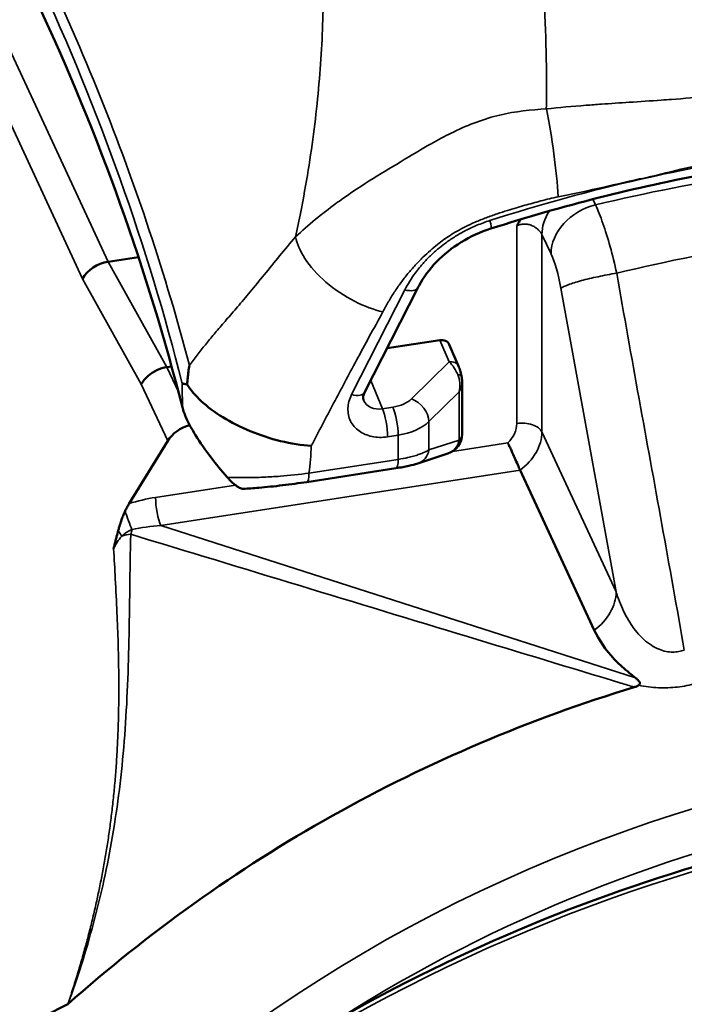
# Model space of a CAD drawing. Header units: millimetres. Extents: x 0 to 2239, y -60 to 841.
# Tile 116 of 165: x 1045.84 to 1049.07, y 215.5 to 220.29. Entities that reach past the tile are written whole.
import ezdxf

# ---------------------------------------------------------------- set-up
doc = ezdxf.new("R2010")
doc.units = ezdxf.units.MM
doc.layers.add('Sichtbar (ISO)', color=7, linetype='Continuous', lineweight=50)
doc.layers.add('Sichtbar schmal (ISO)', color=7, linetype='Continuous', lineweight=35)

msp = doc.modelspace()

# ---------------------------------------------------------------- linework, layer by layer
at = {"layer": 'Sichtbar (ISO)'}
for p, q in [((1046.4142, 219.131), (1046.266, 219.1081)), ((1047.5145, 218.4721), (1047.7732, 218.9813)), ((1047.6236, 218.6868), (1047.8802, 218.7265)), ((1047.9259, 218.7059), (1047.9712, 218.6005)), ((1047.4957, 218.667), (1047.4957, 218.667)), ((1046.5527, 218.5956), (1046.5753, 218.5991)), ((1047.9888, 218.5259), (1047.9888, 218.2698)), ((1046.3683, 217.9313), (1046.5566, 218.2361)), ((1047.2601, 218.2223), (1047.2601, 218.2223)), ((1047.7728, 218.1267), (1047.9199, 218.1748)), ((1047.2331, 218.0365), (1047.667, 218.1036)), ((1048.2707, 218.0945), (1048.6318, 217.3164))]:
    msp.add_line(p, q, dxfattribs=at)
msp.add_arc((1047.8888, 218.2698), 0.1, 288.0912, 0, dxfattribs=at)
for centre, major_axis, ratio, start_param, end_param in [((1045.6008, 220.9144), (6.4402, 2.9889), 0.788675, 0, 3.141593), ((1016.9471, 215.8809), (30, 0), 0.57735, 0.145967, 0.261799), ((1046.3384, 219.325), (1.542, 0.7157), 0.788675, 6.056529, 6.056539), ((1046.2669, 218.9835), (0.1336, 0.0683), 0.799638, 1.189457, 2.236925), ((1047.8802, 218.6857), (0.0454, 0.0211), 0.788576, 6.260212, 7.502679), ((1047.6004, 218.4756), (-0.0889, -0.046), 0.790933, 6.217058, 6.217155), ((1046.3384, 219.325), (-1.542, -0.7157), 0.788675, 1.879915, 1.880004), ((1046.6821, 218.1942), (0.1361, 0.0631), 0.788675, 1.34622, 2.267114), ((1046.3384, 219.325), (3.1294, 1.4524), 0.788675, 5.255705, 5.255717), ((1046.3384, 219.325), (3.1294, 1.4524), 0.788675, 4.937221, 4.937227), ((1046.3384, 219.325), (3.1294, 1.4524), 0.788675, 4.347692, 4.347693), ((1046.3384, 219.325), (3.1294, 1.4524), 0.788675, 4.354976, 4.355039), ((1046.3384, 219.325), (-3.9684, -1.8418), 0.788675, 1.174616, 1.175059)]:
    msp.add_ellipse(centre, major_axis=major_axis, ratio=ratio, start_param=start_param, end_param=end_param, dxfattribs=at)
for points, knots in [([(1050.7807, 219.6796), (1050.6062, 219.6813), (1050.4305, 219.6772), (1050.0773, 219.6572), (1049.8998, 219.6414), (1049.5443, 219.5979), (1049.3663, 219.5704), (1049.0107, 219.5038), (1048.8331, 219.4648), (1048.4796, 219.3754), (1048.3035, 219.325), (1048.1288, 219.2692)], [4.5197954, 4.5197954, 4.5197954, 4.5197954, 4.5968328, 4.5968328, 4.6738703, 4.6738703, 4.7509077, 4.7509077, 4.8279451, 4.8279451, 4.9049826, 4.9049826, 4.9049826, 4.9049826]), ([(1048.2742, 219.3143), (1048.2732, 219.3128), (1048.2722, 219.3112), (1048.2712, 219.3097), (1048.2693, 219.3068), (1048.2675, 219.3039), (1048.2656, 219.301), (1048.2639, 219.2982), (1048.2622, 219.2954), (1048.2606, 219.2927), (1048.2585, 219.2892), (1048.2565, 219.2858), (1048.2546, 219.2824)], [0.8876184, 0.8876184, 0.8876184, 0.8876184, 0.9032739, 0.9032739, 0.9032739, 0.9337539, 0.9337539, 0.9337539, 0.9629117, 0.9629117, 0.9629117, 1, 1, 1, 1]), ([(1048.1288, 219.2692), (1048.0786, 219.2532), (1048.0292, 219.2305), (1047.9401, 219.1756), (1047.8992, 219.1429), (1047.83, 219.0718), (1047.8009, 219.0325), (1047.7771, 218.9888), (1047.7752, 218.985), (1047.7732, 218.9813)], [0, 0, 0, 0, 0.03180554, 0.03180554, 0.06311867, 0.06311867, 0.09441952, 0.09441952, 0.09736464, 0.09736464, 0.09736464, 0.09736464]), ([(1046.6623, 218.6039), (1046.6604, 218.5939), (1046.6587, 218.5838), (1046.6573, 218.5736), (1046.6558, 218.5633), (1046.6546, 218.553), (1046.6537, 218.5426), (1046.6527, 218.5322), (1046.652, 218.5217), (1046.6515, 218.5112)], [0, 0, 0, 0, 0.333333, 0.333333, 0.333333, 0.666667, 0.666667, 0.666667, 1, 1, 1, 1]), ([(1046.4281, 218.5128), (1046.4365, 218.5268), (1046.4474, 218.5399), (1046.4602, 218.5513), (1046.473, 218.5627), (1046.4877, 218.5724), (1046.5034, 218.58), (1046.5191, 218.5875), (1046.5359, 218.5928), (1046.5527, 218.5956)], [0, 0, 0, 0, 0.333333, 0.333333, 0.333333, 0.666667, 0.666667, 0.666667, 1, 1, 1, 1]), ([(1047.9712, 218.6005), (1047.974, 218.5938), (1047.9767, 218.5866), (1047.9817, 218.5703), (1047.9841, 218.5612), (1047.9862, 218.5515)], [0, 0, 0, 0, 0.00585217, 0.00585217, 0.01201396, 0.01201396, 0.01201396, 0.01201396]), ([(1047.5145, 218.4721), (1047.511, 218.4653), (1047.5089, 218.4589), (1047.507, 218.4485), (1047.5071, 218.4443), (1047.5079, 218.4384), (1047.5085, 218.4363), (1047.5093, 218.4343)], [0, 0, 0, 0, 0.00668597, 0.00668597, 0.01339112, 0.01339112, 0.01857289, 0.01857289, 0.01857289, 0.01857289]), ([(1046.628, 218.4001), (1046.6324, 218.3831), (1046.6393, 218.3643), (1046.66, 218.3188), (1046.6747, 218.2918), (1046.7138, 218.2287), (1046.7395, 218.1922), (1046.7919, 218.1236), (1046.8184, 218.0913), (1046.8458, 218.0598)], [-0.09332954, -0.09332954, -0.09332954, -0.09332954, -0.07539795, -0.07539795, -0.05318746, -0.05318746, -0.02508249, -0.02508249, -0.000001, -0.000001, -0.000001, -0.000001]), ([(1048.211, 218.2267), (1048.2112, 218.2264), (1048.2113, 218.2261), (1048.2143, 218.2204), (1048.2171, 218.2146), (1048.223, 218.2022), (1048.226, 218.1957), (1048.2344, 218.1772), (1048.2397, 218.165), (1048.25, 218.1413), (1048.2548, 218.1301), (1048.2636, 218.1101), (1048.2675, 218.1014), (1048.2707, 218.0945)], [-0.06481595, -0.06481595, -0.06481595, -0.06481595, -0.06458099, -0.06458099, -0.0600004, -0.0600004, -0.05543711, -0.05543711, -0.04744861, -0.04744861, -0.03979678, -0.03979678, -0.03229049, -0.03229049, -0.03229049, -0.03229049]), ([(1047.7728, 218.1267), (1047.7598, 218.1225), (1047.7454, 218.1187), (1047.7198, 218.1131), (1047.7102, 218.1111), (1047.6895, 218.1073), (1047.6784, 218.1054), (1047.667, 218.1036)], [0, 0, 0, 0, 0.01242141, 0.01242141, 0.01917124, 0.01917124, 0.02621897, 0.02621897, 0.02621897, 0.02621897]), ([(1046.9246, 218.0033), (1046.9241, 218.0032), (1046.9237, 218.0032), (1046.9207, 218.0033), (1046.918, 218.0038), (1046.9091, 218.0065), (1046.9023, 218.01), (1046.8875, 218.0198), (1046.8796, 218.0261), (1046.8628, 218.0413), (1046.854, 218.0503), (1046.8458, 218.0598)], [0.0026544, 0.0026544, 0.0026544, 0.0026544, 0.00330787, 0.00330787, 0.00669954, 0.00669954, 0.01316231, 0.01316231, 0.01983211, 0.01983211, 0.02730395, 0.02730395, 0.02730395, 0.02730395]), ([(1047.2331, 218.0365), (1047.1947, 218.0306), (1047.1545, 218.0251), (1047.0759, 218.0157), (1047.0366, 218.0117), (1046.9736, 218.0064), (1046.9483, 218.0046), (1046.9246, 218.0033)], [0, 0, 0, 0, 0.0237793, 0.0237793, 0.04778574, 0.04778574, 0.06492976, 0.06492976, 0.06492976, 0.06492976]), ([(1046.3683, 217.9313), (1046.3649, 217.9258), (1046.3616, 217.9201), (1046.3553, 217.9082), (1046.3523, 217.9021), (1046.3494, 217.8959)], [-0.008444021, -0.008444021, -0.008444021, -0.008444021, -0.004222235, -0.004222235, -0.000001, -0.000001, -0.000001, -0.000001]), ([(1046.3157, 217.8003), (1046.3161, 217.8015), (1046.3164, 217.8028), (1046.3168, 217.804), (1046.3185, 217.81), (1046.3202, 217.8159), (1046.322, 217.8217), (1046.3234, 217.8262), (1046.3248, 217.8307), (1046.3262, 217.8352), (1046.3268, 217.8371), (1046.3275, 217.8391), (1046.3281, 217.8411), (1046.3306, 217.8484), (1046.3331, 217.8556), (1046.3356, 217.8625), (1046.3362, 217.864), (1046.3368, 217.8655), (1046.3373, 217.867), (1046.3398, 217.8735), (1046.3423, 217.8797), (1046.3449, 217.8857), (1046.3464, 217.8892), (1046.3479, 217.8926), (1046.3494, 217.8959)], [0, 0, 0, 0, 0.03417, 0.03417, 0.03417, 0.201019, 0.201019, 0.201019, 0.333333, 0.333333, 0.333333, 0.393032, 0.393032, 0.393032, 0.617171, 0.617171, 0.617171, 0.666667, 0.666667, 0.666667, 0.878969, 0.878969, 0.878969, 1, 1, 1, 1]), ([(1046.2933, 217.7121), (1046.2941, 217.7158), (1046.295, 217.7195), (1046.2959, 217.7232), (1046.2975, 217.7297), (1046.299, 217.7361), (1046.3006, 217.7425), (1046.3022, 217.7491), (1046.3038, 217.7556), (1046.3054, 217.7621), (1046.3063, 217.7653), (1046.3071, 217.7686), (1046.308, 217.7719), (1046.3105, 217.7815), (1046.313, 217.791), (1046.3157, 217.8003)], [0, 0, 0, 0, 0.119685, 0.119685, 0.119685, 0.333333, 0.333333, 0.333333, 0.554019, 0.554019, 0.554019, 0.666667, 0.666667, 0.666667, 1, 1, 1, 1]), ([(1048.6318, 217.3164), (1048.6545, 217.2674), (1048.6864, 217.2199), (1048.7485, 217.1543), (1048.7685, 217.1359), (1048.8, 217.1097), (1048.8068, 217.1041), (1048.821, 217.0927), (1048.8268, 217.088), (1048.8325, 217.0834)], [-0.08923237, -0.08923237, -0.08923237, -0.08923237, -0.03698328, -0.03698328, -0.01302907, -0.01302907, -0.0058798, -0.0058798, -0.00000489, -0.00000489, -0.00000489, -0.00000489]), ([(1048.8325, 217.0834), (1048.8363, 217.0804), (1048.8401, 217.077), (1048.8464, 217.0707), (1048.8493, 217.0673), (1048.8525, 217.0616), (1048.8533, 217.0592), (1048.8533, 217.0553), (1048.853, 217.0537), (1048.8515, 217.0513), (1048.8508, 217.0504), (1048.8491, 217.0488), (1048.8481, 217.0481), (1048.847, 217.0474)], [0.00000305, 0.00000305, 0.00000305, 0.00000305, 0.00391622, 0.00391622, 0.00731313, 0.00731313, 0.0096937, 0.0096937, 0.0112884, 0.0112884, 0.01223052, 0.01223052, 0.01316175, 0.01316175, 0.01316175, 0.01316175]), ([(1046.0704, 215.4957), (1046.4595, 215.8426), (1046.892, 216.152), (1047.8247, 216.6752), (1048.3194, 216.8835), (1048.8262, 217.0385)], [0.0000057, 0.0000057, 0.0000057, 0.0000057, 0.3206486, 0.3206486, 0.6427156, 0.6427156, 0.6427156, 0.6427156]), ([(1048.8262, 217.0385), (1048.8276, 217.0389), (1048.8336, 217.0409), (1048.8406, 217.0438), (1048.845, 217.0462), (1048.847, 217.0474)], [0.0000088, 0.0000088, 0.0000088, 0.0000088, 0.3333333, 0.6666667, 1, 1, 1, 1]), ([(1056.2194, 213.7718), (1055.9847, 214.2774), (1055.6476, 214.7352), (1054.8021, 215.5102), (1054.2934, 215.8268), (1053.1544, 216.2877), (1052.5236, 216.431), (1051.2041, 216.5289), (1050.5155, 216.483), (1049.1507, 216.2064), (1048.4749, 215.9757), (1047.2045, 215.3527), (1046.6102, 214.9606), (1045.5635, 214.0542), (1045.1112, 213.5401), (1044.3951, 212.4419), (1044.1312, 211.858), (1043.8197, 210.6803), (1043.7716, 210.0867), (1043.8846, 209.0549), (1044.0083, 208.6084), (1044.2007, 208.1939)], [3.492472, 3.492472, 3.492472, 3.492472, 3.809585, 3.809585, 4.127835, 4.127835, 4.447926, 4.447926, 4.769018, 4.769018, 5.090415, 5.090415, 5.41186, 5.41186, 5.733233, 5.733233, 6.054217, 6.054217, 6.374033, 6.374033, 6.634065, 6.634065, 6.634065, 6.634065])]:
    msp.add_open_spline(points, degree=3, knots=knots, dxfattribs=at)
for points in [[(1046.6515, 218.5112), (1046.6477, 218.5118), (1046.6409, 218.5129), (1046.6329, 218.5147), (1046.629, 218.5159), (1046.6274, 218.5165)], [(1047.255, 218.2125), (1047.2074, 218.2158), (1047.1055, 218.231), (1046.9538, 218.2817), (1046.8205, 218.3493), (1046.7135, 218.4292), (1046.6674, 218.4848), (1046.6515, 218.5112)], [(1047.9862, 218.5515), (1047.988, 218.5431), (1047.9888, 218.5345), (1047.9888, 218.5259)]]:
    msp.add_open_spline(points, degree=3, dxfattribs=at)
msp.add_rational_spline([(1044.6526, 214.1773), (1045.216, 215.0893), (1046.0704, 215.4957)], [1.04286968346, 1.04286968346, 1.01389394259], degree=2, dxfattribs=at)
at = {"layer": 'Sichtbar schmal (ISO)'}
for p, q in [((1046.266, 219.1081), (1044.2194, 223.5179)), ((1046.1414, 219.0254), (1044.0939, 223.4372)), ((1048.6246, 219.412), (1048.6377, 219.3842)), ((1048.2546, 219.2824), (1048.2546, 218.3209)), ((1048.377, 219.2398), (1048.377, 218.2801)), ((1048.377, 219.2398), (1048.4218, 219.1457)), ((1046.5527, 218.5956), (1046.266, 219.1081)), ((1046.1414, 219.0254), (1046.4281, 218.5128)), ((1047.71, 218.9708), (1047.4512, 218.4617)), ((1048.4696, 218.9787), (1048.7381, 217.5021)), ((1047.9254, 218.6212), (1047.8802, 218.7265)), ((1047.4908, 218.6579), (1047.4908, 218.658)), ((1047.9254, 218.6212), (1047.7421, 218.4408)), ((1046.5527, 218.5956), (1046.6087, 218.4748)), ((1046.5566, 218.2361), (1046.4281, 218.5128)), ((1047.6007, 218.3931), (1047.5439, 218.53)), ((1047.8276, 218.3304), (1047.9747, 218.4752)), ((1047.9747, 218.2403), (1047.9747, 218.4752)), ((1047.6007, 218.3931), (1047.652, 218.401)), ((1047.8276, 218.3304), (1047.8276, 218.1922)), ((1048.377, 218.2801), (1048.7381, 217.5021)), ((1047.6776, 218.2644), (1047.6263, 218.2565)), ((1047.6776, 218.1467), (1047.6776, 218.2644)), ((1047.9747, 218.2403), (1047.8276, 218.1922)), ((1047.9418, 218.185), (1048.211, 218.2267)), ((1047.6776, 218.1467), (1047.2437, 218.0796)), ((1048.2707, 218.0945), (1046.5233, 217.8241)), ((1046.4974, 217.9616), (1046.8855, 218.0216)), ((1048.8324, 217.0834), (1046.5233, 217.8241))]:
    msp.add_line(p, q, dxfattribs=at)
for centre, major_axis, ratio, start_param, end_param in [((1016.9474, 216.1346), (29.9993, -0.2322), 0.580179, 0.150608, 0.266292), ((1048.3822, 219.6628), (0.0603, -0.4137), 0.115885, 0.938211, 2.028049), ((1049.4659, 213.7007), (-6.5824, -3.0549), 0.788675, 4.274802, 4.448204), ((1049.3867, 213.2972), (-6.9268, -3.2147), 0.788675, 4.259797, 4.463222), ((1049.4659, 213.7007), (-6.5824, -3.0549), 0.788675, 4.448204, 4.554103), ((1048.6632, 219.183), (-0.2259, -0.1071), 0.7967, 4.456887, 5.925962), ((1048.6185, 219.2772), (-0.2259, -0.1071), 0.7967, 5.36622, 5.925978), ((1048.0984, 219.3644), (0.0304, -0.0953), 0.09691, 0, 0.914741), ((1049.4823, 213.1008), (-6.775, -3.1442), 0.788669, 4.258549, 4.464477), ((1048.4229, 218.9402), (0.0381, -0.2464), 0.211324, 1.695852, 2.523088), ((1047.6841, 219.0266), (0.0891, -0.0453), 0.433947, 5.216937, 6.283185), ((1047.9252, 218.5808), (0.0459, 0.0197), 0.783411, 6.283179, 7.525623), ((1047.8888, 218.5047), (-0.0043, -0.1106), 0.808995, 1.331504, 2.117), ((1047.9373, 218.541), (0.0489, 0.0105), 0.308553, 0.000198, 0.840862), ((1046.6317, 218.4621), (0.0012, -0.2229), 0.018677, 4.465507, 4.993793), ((1047.8889, 218.5048), (-0.0838, -0.0683), 0.795084, 2.028607, 2.566474), ((1047.4253, 218.5174), (0.0891, -0.0453), 0.433947, 5.216941, 6.283185), ((1047.6004, 218.4756), (-0.0889, -0.046), 0.790933, 6.217155, 7.469263), ((1047.6132, 218.4864), (-0.15, 0.0007), 0.588306, 1.835204, 2.606695), ((1047.7417, 218.36), (0.0701, -0.0713), 0.695689, 0.621185, 2.181974), ((1047.6004, 218.3122), (0.0153, -0.0988), 0.211325, 0.938885, 2.495717), ((1047.6517, 218.3202), (-0.0153, 0.0988), 0.211328, 4.080476, 5.637313), ((1047.6129, 218.4055), (0.25, -0.0007), 0.583936, 4.975741, 5.747196), ((1048.1097, 218.2985), (0.1361, 0.0631), 0.788675, 5.136168, 5.932306), ((1048.2805, 218.2651), (0.1, 0), 0.57735, 0.261799, 1.832596), ((1047.8888, 218.2698), (0.1, 0), 0.57735, 5.745623, 6.283185), ((1048.1356, 218.2427), (0.2268, 0.1052), 0.788675, 4.955353, 5.932306), ((1047.8888, 218.2698), (0.0311, -0.0951), 0.866192, 0, 0.991128), ((1047.1427, 218.148), (-0.037, -0.411), 0.261202, 1.427048, 1.751892), ((1047.7417, 218.2218), (0.0311, -0.0951), 0.866192, 6.283162, 7.274311), ((1047.6517, 218.2025), (0.0153, -0.0988), 0.211325, 0, 0.938882), ((1047.2178, 218.1353), (0.0153, -0.0988), 0.211325, 0.000077, 0.938815), ((1046.4695, 217.695), (-0.4565, -0.124), 0.539649, 4.506263, 4.78792), ((1046.5233, 217.9058), (0.0153, -0.0988), 0.211325, 4.080475, 5.651271), ((1046.3671, 217.8665), (0.0334, -0.0943), 0.073188, 4.369765, 5.391507), ((1046.2801, 217.8183), (0.0621, -0.0784), 0.178936, 0.816501, 1.200317), ((1046.3277, 217.6917), (-0.0732, -0.2251), 0.085249, 2.012549, 2.127749), ((1046.52, 217.6261), (-0.4302, -0.0327), 0.457584, 4.670032, 5.002373), ((1046.4681, 217.6546), (0.1441, 0.1541), 0.850791, 1.599589, 1.946435), ((1046.4037, 217.7013), (-0.1343, 0.0053), 0.61016, 4.941161, 5.291509), ((1048.4966, 217.4647), (0.2268, 0.1052), 0.788675, 4.955355, 5.932306), ((1050.21, 210.9828), (6.0094, 2.789), 0.788675, 0, 3.141593), ((1050.1106, 211.8325), (5.3803, 2.497), 0.788675, 0.527582, 1.912252), ((1050.1495, 211.7489), (5.2442, 2.4339), 0.788675, 0.809037, 1.735432)]:
    msp.add_ellipse(centre, major_axis=major_axis, ratio=ratio, start_param=start_param, end_param=end_param, dxfattribs=at)
for points, knots in [([(1047.1783, 221.5461), (1047.1897, 221.5017), (1047.2139, 221.4002), (1047.2459, 221.2389), (1047.2733, 221.0625), (1047.2937, 220.8836), (1047.3071, 220.7022), (1047.3136, 220.5182), (1047.3132, 220.3314), (1047.3058, 220.1416), (1047.2914, 219.9486), (1047.2698, 219.7524), (1047.241, 219.5527), (1047.2098, 219.3777), (1047.1876, 219.2692), (1047.1789, 219.2288)], [0, 0, 0, 0, 0.064185, 0.145492, 0.22607, 0.306124, 0.385849, 0.46544, 0.54509, 0.624987, 0.705316, 0.78627, 0.868026, 0.950775, 1, 1, 1, 1]), ([(1048.3985, 219.8517), (1048.3999, 219.9484), (1048.3995, 220.0441), (1048.3973, 220.1387), (1048.3951, 220.2334), (1048.3911, 220.327), (1048.3854, 220.4194), (1048.3798, 220.5118), (1048.3724, 220.603), (1048.3632, 220.693)], [0, 0, 0, 0, 0.333333, 0.333333, 0.333333, 0.666667, 0.666667, 0.666667, 1, 1, 1, 1]), ([(1048.3985, 219.8517), (1048.4609, 219.8583), (1048.5254, 219.8639), (1048.592, 219.869), (1048.6166, 219.8709), (1048.6415, 219.8728), (1048.6667, 219.8745), (1048.711, 219.8777), (1048.7563, 219.8806), (1048.8023, 219.8837), (1048.8532, 219.887), (1048.905, 219.8904), (1048.9574, 219.8941), (1048.974, 219.8953), (1048.9908, 219.8965), (1049.0076, 219.8977), (1049.0687, 219.9022), (1049.1305, 219.9073), (1049.1927, 219.9135), (1049.2158, 219.9158), (1049.239, 219.9183), (1049.2621, 219.921), (1049.2933, 219.9246), (1049.3244, 219.9285), (1049.3557, 219.9328), (1049.4055, 219.9397), (1049.4554, 219.9474), (1049.5051, 219.9561), (1049.5271, 219.96), (1049.5492, 219.964), (1049.5712, 219.9682), (1049.6012, 219.974), (1049.6311, 219.98), (1049.6609, 219.9863), (1049.7201, 219.9989), (1049.7787, 220.0124), (1049.8364, 220.0263), (1049.8487, 220.0292), (1049.8609, 220.0321), (1049.8731, 220.0351), (1049.9271, 220.0482), (1049.9803, 220.0613), (1050.0323, 220.0742), (1050.0752, 220.0849), (1050.1173, 220.0953), (1050.1584, 220.1052), (1050.1835, 220.1113), (1050.2082, 220.1172), (1050.2325, 220.123), (1050.2964, 220.138), (1050.3579, 220.1518), (1050.4174, 220.164)], [0, 0, 0, 0, 0.104297, 0.104297, 0.104297, 0.142857, 0.142857, 0.142857, 0.210683, 0.210683, 0.210683, 0.285714, 0.285714, 0.285714, 0.309596, 0.309596, 0.309596, 0.396385, 0.396385, 0.396385, 0.428571, 0.428571, 0.428571, 0.471771, 0.471771, 0.471771, 0.540761, 0.540761, 0.540761, 0.571429, 0.571429, 0.571429, 0.613347, 0.613347, 0.613347, 0.696599, 0.696599, 0.696599, 0.714286, 0.714286, 0.714286, 0.79258, 0.79258, 0.79258, 0.857143, 0.857143, 0.857143, 0.896593, 0.896593, 0.896593, 1, 1, 1, 1]), ([(1047.1789, 219.2288), (1047.2408, 219.2879), (1047.3059, 219.3404), (1047.3748, 219.3911), (1047.386, 219.3993), (1047.3974, 219.4075), (1047.4087, 219.4156), (1047.4672, 219.4571), (1047.5269, 219.4955), (1047.5746, 219.5246), (1047.6315, 219.5593), (1047.6698, 219.5818), (1047.7289, 219.6178), (1047.7641, 219.6392), (1047.8069, 219.6649), (1047.8522, 219.6899), (1047.8832, 219.7071), (1047.9153, 219.7239), (1047.9466, 219.739), (1048.0238, 219.7762), (1048.0965, 219.8037), (1048.172, 219.8216), (1048.2476, 219.8395), (1048.326, 219.8474), (1048.3985, 219.8517)], [0, 0, 0, 0, 0.166667, 0.166667, 0.166667, 0.193787, 0.193787, 0.193787, 0.333333, 0.333333, 0.333333, 0.5, 0.5, 0.5, 0.598976, 0.598976, 0.598976, 0.666667, 0.666667, 0.666667, 0.833333, 0.833333, 0.833333, 1, 1, 1, 1]), ([(1048.8588, 219.5112), (1048.9238, 219.5257), (1048.9885, 219.5425), (1049.0534, 219.5578), (1049.1139, 219.5719), (1049.1746, 219.5847), (1049.2354, 219.5969), (1049.2891, 219.6077), (1049.3429, 219.6181), (1049.3968, 219.6273), (1049.4466, 219.6359), (1049.4965, 219.6435), (1049.5463, 219.6503), (1049.5988, 219.6573), (1049.6513, 219.6634), (1049.7037, 219.669), (1049.7633, 219.6755), (1049.8229, 219.6813), (1049.8823, 219.6857), (1049.946, 219.6904), (1050.0094, 219.6935), (1050.0731, 219.6991)], [0, 0, 0, 0, 0.160913, 0.160913, 0.160913, 0.310782, 0.310782, 0.310782, 0.443318, 0.443318, 0.443318, 0.565818, 0.565818, 0.565818, 0.695062, 0.695062, 0.695062, 0.842284, 0.842284, 0.842284, 1, 1, 1, 1]), ([(1048.4565, 219.4239), (1048.52, 219.4364), (1048.6523, 219.4647), (1048.786, 219.4959), (1048.8566, 219.5123), (1048.8588, 219.5112)], [0, 0, 0, 0, 0.4722723, 0.9848708, 0.9999723, 0.9999723, 0.9999723, 0.9999723]), ([(1047.6036, 218.864), (1047.6118, 218.8802), (1047.6205, 218.8962), (1047.6296, 218.9122), (1047.6388, 218.9282), (1047.6485, 218.944), (1047.6588, 218.9597), (1047.6689, 218.9753), (1047.6796, 218.9908), (1047.6908, 219.006), (1047.7017, 219.0209), (1047.7131, 219.0355), (1047.725, 219.05), (1047.7365, 219.0639), (1047.7485, 219.0777), (1047.761, 219.0912), (1047.773, 219.1043), (1047.7855, 219.1171), (1047.7983, 219.1296), (1047.8102, 219.1411), (1047.8223, 219.1524), (1047.8349, 219.1634), (1047.846, 219.1731), (1047.8573, 219.1826), (1047.8689, 219.1919), (1047.879, 219.2), (1047.8893, 219.208), (1047.8998, 219.2156), (1047.9097, 219.2228), (1047.9198, 219.2296), (1047.9301, 219.2362), (1047.9412, 219.2433), (1047.9525, 219.2501), (1047.964, 219.2567), (1047.9773, 219.2642), (1047.9908, 219.2713), (1048.0044, 219.2781), (1048.0201, 219.2859), (1048.0359, 219.2932), (1048.0518, 219.3001), (1048.0697, 219.3079), (1048.0876, 219.3151), (1048.1056, 219.322), (1048.1237, 219.3288), (1048.1419, 219.3353), (1048.16, 219.3414), (1048.1764, 219.347), (1048.1928, 219.3523), (1048.2092, 219.3573), (1048.2241, 219.3619), (1048.2389, 219.3664), (1048.2536, 219.3707), (1048.2672, 219.3747), (1048.2808, 219.3786), (1048.2942, 219.3824), (1048.3069, 219.386), (1048.3195, 219.3895), (1048.3321, 219.393), (1048.3451, 219.3967), (1048.3582, 219.4003), (1048.3712, 219.4038), (1048.3852, 219.4076), (1048.3992, 219.4111), (1048.4133, 219.4145), (1048.4277, 219.4179), (1048.4421, 219.421), (1048.4565, 219.4239)], [0, 0, 0, 0, 0.055294, 0.055294, 0.055294, 0.110675, 0.110675, 0.110675, 0.16563, 0.16563, 0.16563, 0.219101, 0.219101, 0.219101, 0.270911, 0.270911, 0.270911, 0.320874, 0.320874, 0.320874, 0.3668, 0.3668, 0.3668, 0.407441, 0.407441, 0.407441, 0.442857, 0.442857, 0.442857, 0.475777, 0.475777, 0.475777, 0.51132, 0.51132, 0.51132, 0.552284, 0.552284, 0.552284, 0.599241, 0.599241, 0.599241, 0.651898, 0.651898, 0.651898, 0.704851, 0.704851, 0.704851, 0.752957, 0.752957, 0.752957, 0.796642, 0.796642, 0.796642, 0.836861, 0.836861, 0.836861, 0.874654, 0.874654, 0.874654, 0.914027, 0.914027, 0.914027, 0.956486, 0.956486, 0.956486, 1, 1, 1, 1]), ([(1048.6377, 219.3842), (1048.6496, 219.3591), (1048.6617, 219.329), (1048.6737, 219.2947), (1048.6857, 219.2605), (1048.6976, 219.2221), (1048.709, 219.1812), (1048.7203, 219.1403), (1048.731, 219.0968), (1048.7408, 219.0522)], [0.0000589, 0.0000589, 0.0000589, 0.0000589, 0.3333333, 0.3333333, 0.3333333, 0.6666667, 0.6666667, 0.6666667, 0.9999467, 0.9999467, 0.9999467, 0.9999467]), ([(1047.71, 218.9708), (1047.7173, 218.9853), (1047.7253, 218.9995), (1047.7339, 219.0134), (1047.7427, 219.0274), (1047.752, 219.0412), (1047.762, 219.0546), (1047.7683, 219.0631), (1047.7748, 219.0715), (1047.7816, 219.0798), (1047.7857, 219.0848), (1047.7899, 219.0897), (1047.7942, 219.0946), (1047.8056, 219.1076), (1047.8176, 219.1204), (1047.8302, 219.1328), (1047.8428, 219.1451), (1047.856, 219.1571), (1047.8697, 219.1686), (1047.8725, 219.171), (1047.8754, 219.1734), (1047.8783, 219.1758), (1047.8893, 219.1847), (1047.9006, 219.1934), (1047.9122, 219.2018), (1047.9268, 219.2123), (1047.9419, 219.2224), (1047.9573, 219.2319), (1047.9695, 219.2394), (1047.982, 219.2467), (1047.9946, 219.2535), (1047.9984, 219.2555), (1048.0021, 219.2575), (1048.0059, 219.2595), (1048.0238, 219.2687), (1048.042, 219.2773), (1048.0607, 219.2852), (1048.0814, 219.2939), (1048.1025, 219.3017), (1048.1243, 219.3087)], [0, 0, 0, 0, 0.094153, 0.094153, 0.094153, 0.189675, 0.189675, 0.189675, 0.25, 0.25, 0.25, 0.286301, 0.286301, 0.286301, 0.383095, 0.383095, 0.383095, 0.479849, 0.479849, 0.479849, 0.5, 0.5, 0.5, 0.576617, 0.576617, 0.576617, 0.673142, 0.673142, 0.673142, 0.75, 0.75, 0.75, 0.772639, 0.772639, 0.772639, 0.880464, 0.880464, 0.880464, 1, 1, 1, 1]), ([(1048.377, 219.2398), (1048.3756, 219.2427), (1048.3737, 219.246), (1048.3711, 219.2498), (1048.3685, 219.2535), (1048.3652, 219.2577), (1048.3612, 219.2618), (1048.3572, 219.266), (1048.3525, 219.27), (1048.3472, 219.2737), (1048.3418, 219.2774), (1048.3359, 219.2808), (1048.3297, 219.2834), (1048.3234, 219.2861), (1048.3168, 219.2882), (1048.3101, 219.2895), (1048.3034, 219.2908), (1048.2966, 219.2914), (1048.2901, 219.2913), (1048.2835, 219.2911), (1048.2771, 219.2903), (1048.2711, 219.2888), (1048.2651, 219.2872), (1048.2596, 219.2851), (1048.2546, 219.2824)], [0.0000002, 0.0000002, 0.0000002, 0.0000002, 0.125, 0.125, 0.125, 0.25, 0.25, 0.25, 0.375, 0.375, 0.375, 0.5, 0.5, 0.5, 0.625, 0.625, 0.625, 0.75, 0.75, 0.75, 0.875, 0.875, 0.875, 1, 1, 1, 1]), ([(1047.1789, 219.2288), (1047.1528, 219.1985), (1047.1017, 219.1374), (1047.028, 219.047), (1046.9598, 218.9635), (1046.8982, 218.8905), (1046.8433, 218.8273), (1046.7946, 218.7707), (1046.7506, 218.7183), (1046.7096, 218.6672), (1046.6805, 218.629), (1046.6649, 218.6075), (1046.6623, 218.6039)], [0, 0, 0, 0, 0.14965, 0.295561, 0.428065, 0.546325, 0.651423, 0.744554, 0.828043, 0.90635, 0.98432, 1, 1, 1, 1]), ([(1047.1789, 219.2288), (1047.1848, 219.1978), (1047.1992, 219.1616), (1047.2239, 219.1235), (1047.2487, 219.0854), (1047.2839, 219.0453), (1047.326, 219.0091), (1047.3681, 218.9729), (1047.4169, 218.9406), (1047.4653, 218.9159), (1047.5136, 218.8912), (1047.5614, 218.8741), (1047.6036, 218.864)], [0, 0, 0, 0, 0.25, 0.25, 0.25, 0.5, 0.5, 0.5, 0.75, 0.75, 0.75, 1, 1, 1, 1]), ([(1048.7408, 219.0522), (1048.7104, 219.0473), (1048.6485, 219.0356), (1048.5663, 219.0161), (1048.4997, 218.9956), (1048.4757, 218.9838), (1048.4698, 218.9788)], [0.0000007, 0.0000007, 0.0000007, 0.0000007, 0.25, 0.5, 0.75, 1, 1, 1, 1]), ([(1047.255, 218.2125), (1047.2908, 218.2809), (1047.3275, 218.3506), (1047.3638, 218.4194), (1047.4002, 218.4883), (1047.436, 218.5562), (1047.4755, 218.6297), (1047.5151, 218.7031), (1047.5582, 218.7819), (1047.6036, 218.864)], [0, 0, 0, 0, 0.333333, 0.333333, 0.333333, 0.666667, 0.666667, 0.666667, 1, 1, 1, 1]), ([(1047.9675, 218.5592), (1047.9639, 218.5674), (1047.9556, 218.5834), (1047.9411, 218.6049), (1047.9306, 218.6164), (1047.9254, 218.6212)], [0, 0, 0, 0, 0.3333333, 0.6666667, 0.9999964, 0.9999964, 0.9999964, 0.9999964]), ([(1047.4512, 218.4617), (1047.4396, 218.4389), (1047.4282, 218.395), (1047.4411, 218.3307), (1047.4833, 218.2813), (1047.5488, 218.2535), (1047.5989, 218.2522), (1047.6263, 218.2565)], [0.0000044, 0.0000044, 0.0000044, 0.0000044, 0.2, 0.4, 0.6, 0.8, 0.9999965, 0.9999965, 0.9999965, 0.9999965]), ([(1047.8276, 218.1922), (1047.8188, 218.187), (1047.8087, 218.1822), (1047.7979, 218.1778), (1047.7941, 218.1762), (1047.7901, 218.1747), (1047.7862, 218.1733), (1047.7791, 218.1707), (1047.7719, 218.1684), (1047.7645, 218.1661), (1047.7562, 218.1636), (1047.7475, 218.1612), (1047.7381, 218.1588), (1047.734, 218.1577), (1047.7298, 218.1567), (1047.7255, 218.1557), (1047.7108, 218.1523), (1047.6946, 218.1492), (1047.6776, 218.1467)], [0.0000001, 0.0000001, 0.0000001, 0.0000001, 0.2449203, 0.2449203, 0.2449203, 0.3333333, 0.3333333, 0.3333333, 0.4907265, 0.4907265, 0.4907265, 0.6666667, 0.6666667, 0.6666667, 0.7426279, 0.7426279, 0.7426279, 0.9999998, 0.9999998, 0.9999998, 0.9999998]), ([(1047.2437, 218.0796), (1047.1973, 218.0726), (1047.1483, 218.0679), (1047.1046, 218.0648), (1047.0762, 218.0628), (1047.0501, 218.0613), (1047.0236, 218.0601), (1047.0092, 218.0594), (1046.9946, 218.0588), (1046.9795, 218.0584), (1046.9365, 218.0574), (1046.8893, 218.0581), (1046.8458, 218.0598)], [0, 0, 0, 0, 0.3333333, 0.3333333, 0.3333333, 0.5495032, 0.5495032, 0.5495032, 0.6666667, 0.6666667, 0.6666667, 1, 1, 1, 1]), ([(1046.3329, 217.7727), (1046.3336, 217.7734), (1046.3342, 217.774), (1046.3349, 217.7746), (1046.338, 217.7775), (1046.3412, 217.7803), (1046.3446, 217.7829), (1046.348, 217.7856), (1046.3515, 217.7882), (1046.3551, 217.7906), (1046.3588, 217.793), (1046.3625, 217.7953), (1046.3663, 217.7974), (1046.3701, 217.7996), (1046.374, 217.8015), (1046.3779, 217.8033), (1046.3795, 217.804), (1046.3811, 217.8047), (1046.3827, 217.8054)], [0, 0, 0, 0, 0.0453916, 0.0453916, 0.0453916, 0.2549902, 0.2549902, 0.2549902, 0.4715277, 0.4715277, 0.4715277, 0.6923897, 0.6923897, 0.6923897, 0.911349, 0.911349, 0.911349, 1, 1, 1, 1]), ([(1046.3764, 217.7823), (1046.3722, 217.603), (1046.3706, 217.2602), (1046.3512, 216.7721), (1046.2943, 216.3071), (1046.2006, 215.8875), (1046.1177, 215.6207), (1046.0705, 215.496)], [0, 0, 0, 0, 0.2, 0.4, 0.6, 0.8, 0.9998794, 0.9998794, 0.9998794, 0.9998794]), ([(1048.8262, 217.0385), (1048.8046, 217.045), (1048.783, 217.0516), (1048.7613, 217.0582), (1048.5138, 217.1335), (1048.2648, 217.2088), (1048.0153, 217.2845), (1047.744, 217.3668), (1047.4721, 217.4495), (1047.199, 217.5325), (1046.9259, 217.6155), (1046.6516, 217.6987), (1046.3764, 217.7823)], [0, 0, 0, 0, 0.026766, 0.026766, 0.026766, 0.333333, 0.333333, 0.333333, 0.666667, 0.666667, 0.666667, 1, 1, 1, 1]), ([(1046.2933, 217.7121), (1046.2961, 217.6631), (1046.2989, 217.6141), (1046.3015, 217.565), (1046.3044, 217.5103), (1046.3072, 217.4555), (1046.3096, 217.4004), (1046.3118, 217.3514), (1046.3137, 217.3021), (1046.3152, 217.2525), (1046.3165, 217.2088), (1046.3174, 217.1649), (1046.318, 217.1206), (1046.3185, 217.0819), (1046.3187, 217.0429), (1046.3185, 217.0036), (1046.3183, 216.9687), (1046.3179, 216.9336), (1046.317, 216.8982), (1046.3163, 216.8661), (1046.3153, 216.8337), (1046.3139, 216.8012), (1046.3127, 216.771), (1046.3112, 216.7407), (1046.3094, 216.7102), (1046.3077, 216.6815), (1046.3057, 216.6527), (1046.3035, 216.6237), (1046.3013, 216.5962), (1046.299, 216.5684), (1046.2963, 216.5406), (1046.2937, 216.5139), (1046.2909, 216.4871), (1046.2879, 216.4601), (1046.2849, 216.4341), (1046.2817, 216.4079), (1046.2783, 216.3817), (1046.275, 216.3562), (1046.2714, 216.3306), (1046.2676, 216.3049), (1046.2638, 216.2798), (1046.2598, 216.2547), (1046.2556, 216.2294), (1046.2515, 216.2046), (1046.2472, 216.1798), (1046.2426, 216.1549), (1046.2381, 216.1304), (1046.2333, 216.1058), (1046.2284, 216.0811), (1046.2235, 216.0568), (1046.2183, 216.0325), (1046.213, 216.0081), (1046.2077, 215.9839), (1046.2022, 215.9597), (1046.1965, 215.9355), (1046.1908, 215.9113), (1046.1849, 215.8872), (1046.1788, 215.863), (1046.1727, 215.8388), (1046.1664, 215.8147), (1046.1598, 215.7905), (1046.1533, 215.7662), (1046.1465, 215.742), (1046.1396, 215.7177)], [0, 0, 0, 0, 0.0723916, 0.0723916, 0.0723916, 0.1530191, 0.1530191, 0.1530191, 0.2247623, 0.2247623, 0.2247623, 0.2879439, 0.2879439, 0.2879439, 0.3432699, 0.3432699, 0.3432699, 0.3923823, 0.3923823, 0.3923823, 0.4370411, 0.4370411, 0.4370411, 0.4783785, 0.4783785, 0.4783785, 0.5172148, 0.5172148, 0.5172148, 0.5541383, 0.5541383, 0.5541383, 0.5895345, 0.5895345, 0.5895345, 0.6237048, 0.6237048, 0.6237048, 0.6568952, 0.6568952, 0.6568952, 0.6893141, 0.6893141, 0.6893141, 0.7211369, 0.7211369, 0.7211369, 0.7524618, 0.7524618, 0.7524618, 0.7833862, 0.7833862, 0.7833862, 0.8140556, 0.8140556, 0.8140556, 0.844606, 0.844606, 0.844606, 0.8751671, 0.8751671, 0.8751671, 0.9058655, 0.9058655, 0.9058655, 0.9058655]), ([(1049.0698, 217.2189), (1049.061, 217.2156), (1049.0518, 217.2131), (1049.0425, 217.2115), (1049.0329, 217.2098), (1049.023, 217.209), (1049.0132, 217.209), (1049.0025, 217.2091), (1048.9918, 217.2103), (1048.9813, 217.2124), (1048.9695, 217.2147), (1048.9579, 217.2183), (1048.9467, 217.2229), (1048.9339, 217.2281), (1048.9216, 217.2346), (1048.9098, 217.2422), (1048.8968, 217.2506), (1048.8845, 217.2602), (1048.8728, 217.2708), (1048.861, 217.2815), (1048.8499, 217.2933), (1048.8395, 217.3057), (1048.8295, 217.3178), (1048.82, 217.3305), (1048.8112, 217.3438), (1048.8022, 217.3573), (1048.7938, 217.3714), (1048.786, 217.386), (1048.778, 217.401), (1048.7706, 217.4165), (1048.7638, 217.4324), (1048.7571, 217.4479), (1048.751, 217.4637), (1048.7454, 217.4798), (1048.7429, 217.4872), (1048.7404, 217.4946), (1048.7381, 217.5021)], [0.0000073, 0.0000073, 0.0000073, 0.0000073, 0.0632301, 0.0632301, 0.0632301, 0.1289215, 0.1289215, 0.1289215, 0.2000334, 0.2000334, 0.2000334, 0.2791311, 0.2791311, 0.2791311, 0.3683764, 0.3683764, 0.3683764, 0.4663912, 0.4663912, 0.4663912, 0.5651256, 0.5651256, 0.5651256, 0.6603883, 0.6603883, 0.6603883, 0.757349, 0.757349, 0.757349, 0.8575033, 0.8575033, 0.8575033, 0.9553303, 0.9553303, 0.9553303, 1, 1, 1, 1]), ([(1048.847, 217.0474), (1048.8797, 217.0405), (1048.9123, 217.0368), (1048.9438, 217.0356), (1048.9753, 217.0344), (1049.0058, 217.0358), (1049.0362, 217.0392), (1049.0665, 217.0427), (1049.0967, 217.0484), (1049.1263, 217.0562)], [0.0000559, 0.0000559, 0.0000559, 0.0000559, 0.3333333, 0.3333333, 0.3333333, 0.6666667, 0.6666667, 0.6666667, 1, 1, 1, 1]), ([(1046.1396, 215.7177), (1046.1326, 215.6933), (1046.1254, 215.6689), (1046.118, 215.6445), (1046.1105, 215.6198), (1046.1028, 215.5951), (1046.095, 215.5705), (1046.091, 215.558), (1046.087, 215.5455), (1046.0829, 215.5331), (1046.0788, 215.5207), (1046.0746, 215.5084), (1046.0705, 215.4961)], [0.90586553, 0.90586553, 0.90586553, 0.90586553, 0.9368229, 0.9368229, 0.9368229, 0.96817448, 0.96817448, 0.96817448, 0.98408724, 0.98408724, 0.98408724, 0.99984043, 0.99984043, 0.99984043, 0.99984043])]:
    msp.add_open_spline(points, degree=3, knots=knots, dxfattribs=at)
for points in [[(1045.9451, 220.5581), (1046.0466, 220.3438), (1046.2351, 219.913), (1046.4744, 219.2611), (1046.6045, 218.8234), (1046.6623, 218.6039)], [(1049.0698, 217.2189), (1049.0338, 217.4227), (1048.9615, 217.8303), (1048.8491, 218.441), (1048.7767, 218.8485), (1048.7408, 219.0522)]]:
    msp.add_open_spline(points, degree=3, dxfattribs=at)

doc.saveas('drawing.dxf')
